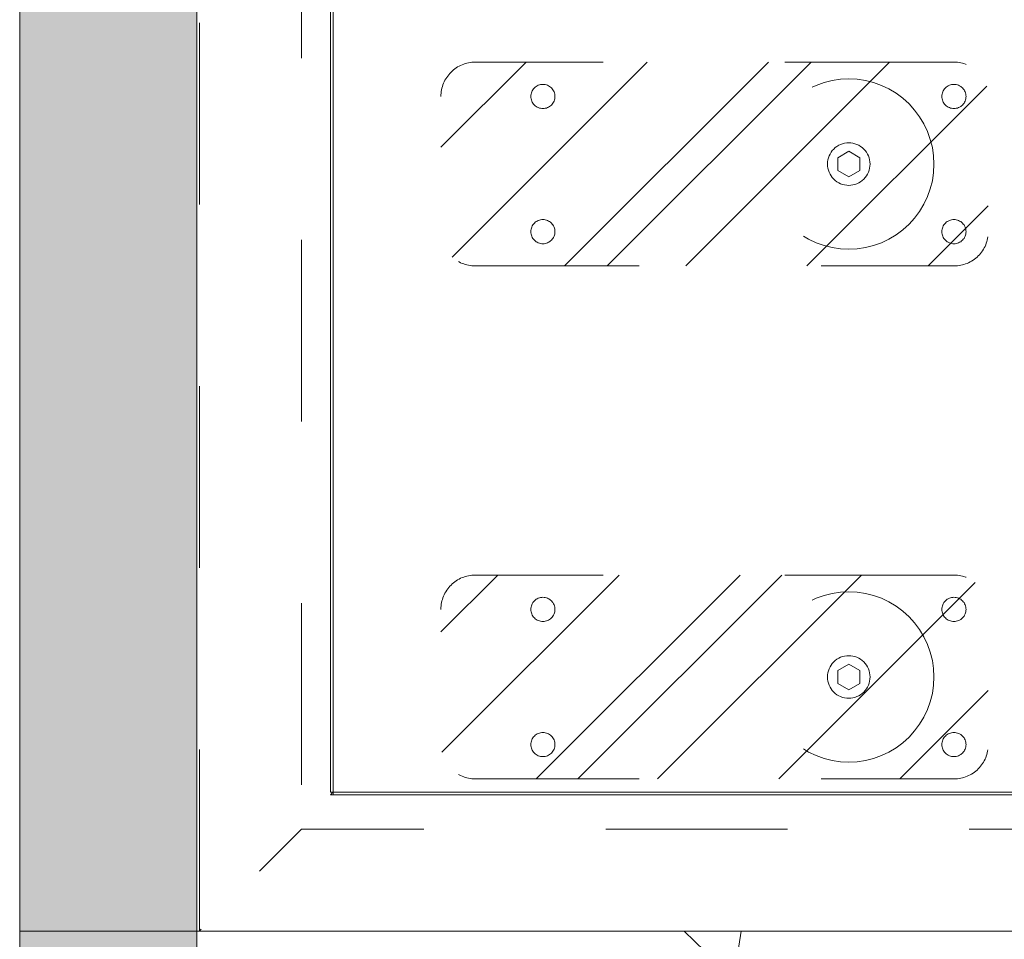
# Model space of a CAD drawing. Header units: inches. Extents: x -434 to -285, y -58 to 33.
# Tile 2 of 103: x -432.88 to -425.65, y -39.6 to -32.85. Entities that reach past the tile are written whole.
import ezdxf

# ---------------------------------------------------------------- set-up
doc = ezdxf.new("R2010")
doc.units = ezdxf.units.IN
doc.header["$LTSCALE"] = 32
doc.header["$MEASUREMENT"] = 0
doc.linetypes.add('Dash Style-1', pattern=[0.083328, 0.041656, -0.041672])
for name, color, linetype, lineweight in [('DashLine', 7, 'Dash Style-1', 13), ('DashLineFill', 7, 'Dash Style-1', 13), ('Drawing', 7, 'Continuous', 18), ('None', 7, 'Continuous', 18), ('SolidLine', 7, 'Continuous', 15), ('Stone_1', 7, 'Continuous', 13), ('Wood_1-V', 7, 'Continuous', 13)]:
    doc.layers.add(name, color=color, linetype=linetype, lineweight=lineweight)

# ---------------------------------------------------------------- blocks, each defined once
blk = doc.blocks.new('Group-24')
at = {"layer": 'SolidLine', "flags": 128}
blk.add_lwpolyline([(17.2047, 0), (17.9528, 0), (17.9528, -29.0945), (17.2047, -29.0945)], close=True, dxfattribs=at)
blk = doc.blocks.new('Group-25')
at = {"layer": 'None'}
blk.add_blockref('Group-24', (0, 0), dxfattribs=at)
blk = doc.blocks.new('SL Vertical Storage (2D)')
at = {"layer": 'None'}
blk.add_blockref('Group-25', (0, 0), dxfattribs=at)
at = {"layer": 'Drawing', "color": 0, "flags": 1}
for tag in ['Tag', 'Catalog', 'Option1', 'Option2', 'Option3', 'Option4', 'Option5', 'Option6', 'Option7', 'Option8', 'Option9', 'Option10', 'Option11', 'Option12', 'Custom', 'FinishGroup', 'Discount', 'Item2', 'Item3', 'Item6', 'Item8', 'Item9', 'Item10', 'Item12', 'Item13', 'Item16', 'Item18', 'Item19', 'Item20', 'Item21', 'Item22', 'Item23', 'Item24', 'Item25', 'Item1', 'Item4', 'Item5', 'Item7', 'Item11', 'Item14', 'Item15', 'Item17']:
    blk.add_attdef(tag, (-72.1194, -42.5186), '', height=0.00709, dxfattribs=at)
blk = doc.blocks.new('Group-28')
at = {"layer": 'Stone_1', "linetype": 'Continuous', "lineweight": 15}
h = blk.add_hatch(dxfattribs=at)
h.set_pattern_fill('AR-CONC', style=0, pattern_type=2)
h.set_pattern_definition([(50, (-6.595, -2.0547), (5.6477, -0.4941), [0.59055, -6.49606]), (-5, (-6.595, -2.055), (-1.0925, 5.9228), [0.47244, -5.19685]), (100.451, (-6.124, -2.096), (4.5552, 5.42866), [0.5019, -5.5208]), (46.184, (-6.595, -0.48), (8.4035, -1.3033), [0.8858, -9.7441]), (96.636, (-5.8945, -0.5885), (7.3595, 7.6702), [0.7528, -8.2812]), (-8.816, (-6.595, -0.48), (7.3595, 7.6702), [0.7087, -7.7953]), (21, (-5.8074, -0.8736), (4.70006, -3.1702), [0.59055, -6.49606]), (-34, (-5.8074, -0.8736), (1.9159, 5.7098), [0.47244, -5.19685]), (71.451, (-5.416, -1.138), (6.6159, 2.5396), [0.5019, -5.5208]), (37.5, (-6.5948, -2.0547), (0.09575, 2.62121), [0.0004, -15.6256]), (37.5, (96.8664, 77.3338), (0.095747, 2.621211), [0.0004, -15.6256]), (37.5, (96.8743, 77.34), (0.095747, 2.621211), [0.0004, -15.6256]), (37.5, (203.1916, 158.92), (0.095747, 2.621211), [0.00039, -15.62559]), (37.5, (203.1995, 158.9261), (0.095747, 2.621211), [0.00039, -15.62559]), (7.5, (-6.5948, -2.0547), (2.07141, 3.1056), [0.0004, -10.0114]), (7.5, (69.1615, 7.9188), (2.07141, 3.1056), [0.0004, -10.01142]), (7.5, (69.1714, 7.92), (2.07141, 3.1056), [0.0004, -10.01142]), (7.5, (195.4914, 24.5504), (2.071414, 3.105604), [0.0004, -10.01142]), (7.5, (195.5013, 24.5517), (2.071414, 3.105604), [0.0004, -10.01142]), (-32.5, (-8.3507, -2.0547), (4.20333, -0.1776), [0.0004, -16.25945]), (-32.5, (33.8273, -28.925), (4.20333, -0.1776), [0.0004, -16.25945]), (-32.5, (33.8357, -28.9305), (4.20333, -0.1776), [0.0004, -16.25945]), (-32.5, (165.4132, -112.7546), (4.203326, -0.177597), [0.0004, -16.25945]), (-32.5, (165.4217, -112.76), (4.203326, -0.177597), [0.0004, -16.25945]), (-42.5, (-9.138, -2.0547), (4.59202, 0.78823), [0.0004, -12.4248]), (-42.5, (38.7923, -45.975), (4.59202, 0.78823), [0.0004, -12.4248]), (-42.5, (38.7997, -45.9816), (4.59202, 0.78823), [0.0004, -12.4248]), (-42.5, (115.189, -115.9795), (4.59202, 0.78823), [0.0004, -12.4248]), (-42.5, (115.1963, -115.9863), (4.59202, 0.78823), [0.0004, -12.4248])])
h.paths.add_polyline_path([(0, 0), (17.9921, 0), (17.9921, -31.2992), (0, -31.2992)])
at = {"layer": 'Stone_1', "flags": 128}
blk.add_lwpolyline([(0, 0), (17.9921, 0), (17.9921, -31.2992), (0, -31.2992)], close=True, dxfattribs=at)
blk = doc.blocks.new('SL Vertical Top (2D)')
at = {"layer": 'None'}
blk.add_blockref('Group-28', (0, 0), dxfattribs=at)
at = {"layer": 'Drawing', "color": 0, "flags": 1}
for tag in ['Tag', 'Catalog', 'Option1', 'Option2', 'Option3', 'Option4', 'Option5', 'Option6', 'Option7', 'Option8', 'Option9', 'Option10', 'Option11', 'Option12', 'Custom', 'FinishGroup', 'Discount', 'Item2', 'Item3', 'Item6', 'Item9', 'Item10', 'Item12', 'Item13', 'Item16', 'Item19', 'Item20', 'Item21', 'Item22', 'Item23', 'Item24', 'Item25', 'Item8', 'Item18', 'Item1', 'Item4', 'Item5', 'Item7', 'Item11', 'Item14', 'Item15', 'Item17']:
    blk.add_attdef(tag, (-73.4186, -42.558), '', height=0.00709, dxfattribs=at)
blk = doc.blocks.new('Group-72')
at = {"layer": 'SolidLine'}
for p, q in [((-14.7328, -33.0804), (-14.7522, -33.1004)), ((14.2485, -33.0804), (-14.7328, -33.0804)), ((-14.7522, -33.1004), (14.2678, -33.1004))]:
    blk.add_line(p, q, dxfattribs=at)
blk = doc.blocks.new('Group-73')
at = {"layer": 'None'}
blk.add_blockref('Group-72', (0, 0), dxfattribs=at)
blk = doc.blocks.new('29D RUNOFF RETURN RIGHT (2D)')
at = {"layer": 'SolidLine', "flags": 128}
for points in [[(-14.7522, 32.8839), (14.2478, 32.8839), (14.2478, -33.0804), (-14.7522, -33.0804)], [(-14.7322, 32.8839), (14.2678, 32.8839), (14.2678, -33.1004), (-14.7322, -33.1004)]]:
    blk.add_lwpolyline(points, close=True, dxfattribs=at)
at = {"layer": 'None'}
blk.add_blockref('Group-73', (0, 0), dxfattribs=at)
blk = doc.blocks.new('1BP8DW-Leveler (2D)')
at = {"layer": 'DashLine', "flags": 128}
for points in [[(0.625, 0), (0.622, -0.0613), (0.613, -0.1219), (0.5981, -0.1814), (0.5774, -0.2392), (0.5512, -0.2946), (0.5197, -0.3472), (0.4831, -0.3965), (0.4419, -0.4419), (0.3965, -0.4831), (0.3472, -0.5197), (0.2946, -0.5512), (0.2392, -0.5774), (0.1814, -0.5981), (0.1219, -0.613), (0.0613, -0.622), (0, -0.625), (-0.0613, -0.622), (-0.1219, -0.613), (-0.1814, -0.5981), (-0.2392, -0.5774), (-0.2946, -0.5512), (-0.3472, -0.5197), (-0.3965, -0.4831), (-0.4419, -0.4419), (-0.4831, -0.3965), (-0.5197, -0.3472), (-0.5512, -0.2946), (-0.5774, -0.2392), (-0.5981, -0.1814), (-0.613, -0.1219), (-0.622, -0.0613), (-0.625, 0), (-0.622, 0.0613), (-0.613, 0.1219), (-0.5981, 0.1814), (-0.5774, 0.2392), (-0.5512, 0.2946), (-0.5197, 0.3472), (-0.4831, 0.3965), (-0.4419, 0.4419), (-0.3965, 0.4831), (-0.3472, 0.5197), (-0.2946, 0.5512), (-0.2392, 0.5774), (-0.1814, 0.5981), (-0.1219, 0.613), (-0.0613, 0.622), (0, 0.625), (0.0613, 0.622), (0.1219, 0.613), (0.1814, 0.5981), (0.2392, 0.5774), (0.2946, 0.5512), (0.3472, 0.5197), (0.3965, 0.4831), (0.4419, 0.4419), (0.4831, 0.3965), (0.5197, 0.3472), (0.5512, 0.2946), (0.5774, 0.2392), (0.5981, 0.1814), (0.613, 0.1219), (0.622, 0.0613)], [(0, 0.1562), (0.0153, 0.1555), (0.0305, 0.1532), (0.0454, 0.1495), (0.0598, 0.1444), (0.0737, 0.1378), (0.0868, 0.1299), (0.0991, 0.1208), (0.1105, 0.1105), (0.1208, 0.0991), (0.1299, 0.0868), (0.1378, 0.0737), (0.1444, 0.0598), (0.1495, 0.0454), (0.1532, 0.0305), (0.1555, 0.0153), (0.1562, 0), (0.1555, -0.0153), (0.1532, -0.0305), (0.1495, -0.0454), (0.1444, -0.0598), (0.1378, -0.0737), (0.1299, -0.0868), (0.1208, -0.0991), (0.1105, -0.1105), (0.0991, -0.1208), (0.0868, -0.1299), (0.0737, -0.1378), (0.0598, -0.1444), (0.0454, -0.1495), (0.0305, -0.1532), (0.0153, -0.1555), (0, -0.1562), (-0.0153, -0.1555), (-0.0305, -0.1532), (-0.0454, -0.1495), (-0.0598, -0.1444), (-0.0737, -0.1378), (-0.0868, -0.1299), (-0.0991, -0.1208), (-0.1105, -0.1105), (-0.1208, -0.0991), (-0.1299, -0.0868), (-0.1378, -0.0737), (-0.1444, -0.0598), (-0.1495, -0.0454), (-0.1532, -0.0305), (-0.1555, -0.0153), (-0.1562, 0), (-0.1555, 0.0153), (-0.1532, 0.0305), (-0.1495, 0.0454), (-0.1444, 0.0598), (-0.1378, 0.0737), (-0.1299, 0.0868), (-0.1208, 0.0991), (-0.1105, 0.1105), (-0.0991, 0.1208), (-0.0868, 0.1299), (-0.0737, 0.1378), (-0.0598, 0.1444), (-0.0454, 0.1495), (-0.0305, 0.1532), (-0.0153, 0.1555)], [(0, 0.0937), (-0.0812, 0.0469), (-0.0812, -0.0469), (0, -0.0938), (0.0812, -0.0469), (0.0812, 0.0469)]]:
    blk.add_lwpolyline(points, close=True, dxfattribs=at)
blk = doc.blocks.new('Slate-LSVS-Leveler (2D)')
at = {"layer": 'DashLineFill', "linetype": 'Continuous', "lineweight": 13}
h = blk.add_hatch(dxfattribs=at)
h.set_pattern_fill('Steel', color=253, style=0, pattern_type=2)
h.set_pattern_definition([(45, (0, 0), (-1.613, 1.9357), []), (45, (-1.0608, 1.0608), (-0.47235, 0.41676), [])])
edge = h.paths.add_edge_path()
edge.add_arc((-2.7402, 0.4961), 0.252, 90, 180, ccw=False)
edge.add_line((-2.7402, 0.748), (0.7717, 0.748))
edge.add_arc((0.7717, 0.4961), 0.252, 0, 90, ccw=False)
edge.add_line((1.0236, 0.4961), (1.0236, -0.4961))
edge.add_arc((0.7717, -0.4961), 0.252, -90, 0, ccw=False)
edge.add_line((0.7717, -0.748), (-2.7402, -0.748))
edge.add_arc((-2.7402, -0.4961), 0.252, 180, 270, ccw=False)
edge.add_line((-2.9921, -0.4961), (-2.9921, 0.4961))
at = {"layer": 'DashLineFill', "flags": 128}
blk.add_lwpolyline([(-2.9921, 0.4961, -0.414214), (-2.7402, 0.748), (0.7717, 0.748, -0.414214), (1.0236, 0.4961), (1.0236, -0.4961, -0.414214), (0.7717, -0.748), (-2.7402, -0.748, -0.414214), (-2.9921, -0.4961)], format="xyb", close=True, dxfattribs=at)
at = {"layer": 'SolidLine', "flags": 128}
for points in [[(-2.2441, 0.5846), (-2.2354, 0.5842), (-2.2268, 0.5829), (-2.2184, 0.5808), (-2.2102, 0.5779), (-2.2023, 0.5742), (-2.1949, 0.5697), (-2.1879, 0.5645), (-2.1815, 0.5587), (-2.1756, 0.5523), (-2.1704, 0.5453), (-2.166, 0.5378), (-2.1623, 0.53), (-2.1593, 0.5218), (-2.1572, 0.5133), (-2.1559, 0.5047), (-2.1555, 0.4961), (-2.1559, 0.4874), (-2.1572, 0.4788), (-2.1593, 0.4703), (-2.1623, 0.4622), (-2.166, 0.4543), (-2.1704, 0.4468), (-2.1756, 0.4399), (-2.1815, 0.4334), (-2.1879, 0.4276), (-2.1949, 0.4224), (-2.2023, 0.4179), (-2.2102, 0.4142), (-2.2184, 0.4113), (-2.2268, 0.4092), (-2.2354, 0.4079), (-2.2441, 0.4075), (-2.2528, 0.4079), (-2.2614, 0.4092), (-2.2698, 0.4113), (-2.278, 0.4142), (-2.2859, 0.4179), (-2.2933, 0.4224), (-2.3003, 0.4276), (-2.3067, 0.4334), (-2.3126, 0.4399), (-2.3177, 0.4468), (-2.3222, 0.4543), (-2.3259, 0.4622), (-2.3289, 0.4703), (-2.331, 0.4788), (-2.3323, 0.4874), (-2.3327, 0.4961), (-2.3323, 0.5047), (-2.331, 0.5133), (-2.3289, 0.5218), (-2.3259, 0.53), (-2.3222, 0.5378), (-2.3177, 0.5453), (-2.3126, 0.5523), (-2.3067, 0.5587), (-2.3003, 0.5645), (-2.2933, 0.5697), (-2.2859, 0.5742), (-2.278, 0.5779), (-2.2698, 0.5808), (-2.2614, 0.5829), (-2.2528, 0.5842)], [(0.7717, 0.5846), (0.7803, 0.5842), (0.7889, 0.5829), (0.7974, 0.5808), (0.8056, 0.5779), (0.8134, 0.5742), (0.8209, 0.5697), (0.8278, 0.5645), (0.8343, 0.5587), (0.8401, 0.5523), (0.8453, 0.5453), (0.8498, 0.5378), (0.8535, 0.53), (0.8564, 0.5218), (0.8585, 0.5133), (0.8598, 0.5047), (0.8602, 0.4961), (0.8598, 0.4874), (0.8585, 0.4788), (0.8564, 0.4703), (0.8535, 0.4622), (0.8498, 0.4543), (0.8453, 0.4468), (0.8401, 0.4399), (0.8343, 0.4334), (0.8278, 0.4276), (0.8209, 0.4224), (0.8134, 0.4179), (0.8056, 0.4142), (0.7974, 0.4113), (0.7889, 0.4092), (0.7803, 0.4079), (0.7717, 0.4075), (0.763, 0.4079), (0.7544, 0.4092), (0.7459, 0.4113), (0.7378, 0.4142), (0.7299, 0.4179), (0.7224, 0.4224), (0.7155, 0.4276), (0.709, 0.4334), (0.7032, 0.4399), (0.698, 0.4468), (0.6935, 0.4543), (0.6898, 0.4622), (0.6869, 0.4703), (0.6848, 0.4788), (0.6835, 0.4874), (0.6831, 0.4961), (0.6835, 0.5047), (0.6848, 0.5133), (0.6869, 0.5218), (0.6898, 0.53), (0.6935, 0.5378), (0.698, 0.5453), (0.7032, 0.5523), (0.709, 0.5587), (0.7155, 0.5645), (0.7224, 0.5697), (0.7299, 0.5742), (0.7378, 0.5779), (0.7459, 0.5808), (0.7544, 0.5829), (0.763, 0.5842)], [(-2.2441, -0.4075), (-2.2354, -0.4079), (-2.2268, -0.4092), (-2.2184, -0.4113), (-2.2102, -0.4142), (-2.2023, -0.4179), (-2.1949, -0.4224), (-2.1879, -0.4276), (-2.1815, -0.4334), (-2.1756, -0.4399), (-2.1704, -0.4468), (-2.166, -0.4543), (-2.1623, -0.4622), (-2.1593, -0.4703), (-2.1572, -0.4788), (-2.1559, -0.4874), (-2.1555, -0.4961), (-2.1559, -0.5047), (-2.1572, -0.5133), (-2.1593, -0.5218), (-2.1623, -0.53), (-2.166, -0.5378), (-2.1704, -0.5453), (-2.1756, -0.5523), (-2.1815, -0.5587), (-2.1879, -0.5645), (-2.1949, -0.5697), (-2.2023, -0.5742), (-2.2102, -0.5779), (-2.2184, -0.5808), (-2.2268, -0.5829), (-2.2354, -0.5842), (-2.2441, -0.5846), (-2.2528, -0.5842), (-2.2614, -0.5829), (-2.2698, -0.5808), (-2.278, -0.5779), (-2.2859, -0.5742), (-2.2933, -0.5697), (-2.3003, -0.5645), (-2.3067, -0.5587), (-2.3126, -0.5523), (-2.3177, -0.5453), (-2.3222, -0.5378), (-2.3259, -0.53), (-2.3289, -0.5218), (-2.331, -0.5133), (-2.3323, -0.5047), (-2.3327, -0.4961), (-2.3323, -0.4874), (-2.331, -0.4788), (-2.3289, -0.4703), (-2.3259, -0.4622), (-2.3222, -0.4543), (-2.3177, -0.4468), (-2.3126, -0.4399), (-2.3067, -0.4334), (-2.3003, -0.4276), (-2.2933, -0.4224), (-2.2859, -0.4179), (-2.278, -0.4142), (-2.2698, -0.4113), (-2.2614, -0.4092), (-2.2528, -0.4079)], [(0.7717, -0.4075), (0.7803, -0.4079), (0.7889, -0.4092), (0.7974, -0.4113), (0.8056, -0.4142), (0.8134, -0.4179), (0.8209, -0.4224), (0.8278, -0.4276), (0.8343, -0.4334), (0.8401, -0.4399), (0.8453, -0.4468), (0.8498, -0.4543), (0.8535, -0.4622), (0.8564, -0.4703), (0.8585, -0.4788), (0.8598, -0.4874), (0.8602, -0.4961), (0.8598, -0.5047), (0.8585, -0.5133), (0.8564, -0.5218), (0.8535, -0.53), (0.8498, -0.5378), (0.8453, -0.5453), (0.8401, -0.5523), (0.8343, -0.5587), (0.8278, -0.5645), (0.8209, -0.5697), (0.8134, -0.5742), (0.8056, -0.5779), (0.7974, -0.5808), (0.7889, -0.5829), (0.7803, -0.5842), (0.7717, -0.5846), (0.763, -0.5842), (0.7544, -0.5829), (0.7459, -0.5808), (0.7378, -0.5779), (0.7299, -0.5742), (0.7224, -0.5697), (0.7155, -0.5645), (0.709, -0.5587), (0.7032, -0.5523), (0.698, -0.5453), (0.6935, -0.5378), (0.6898, -0.53), (0.6869, -0.5218), (0.6848, -0.5133), (0.6835, -0.5047), (0.6831, -0.4961), (0.6835, -0.4874), (0.6848, -0.4788), (0.6869, -0.4703), (0.6898, -0.4622), (0.6935, -0.4543), (0.698, -0.4468), (0.7032, -0.4399), (0.709, -0.4334), (0.7155, -0.4276), (0.7224, -0.4224), (0.7299, -0.4179), (0.7378, -0.4142), (0.7459, -0.4113), (0.7544, -0.4092), (0.763, -0.4079)]]:
    blk.add_lwpolyline(points, close=True, dxfattribs=at)
at = {"layer": 'DashLine', "color": 7}
blk.add_blockref('1BP8DW-Leveler (2D)', (0, 0), dxfattribs=at)
blk = doc.blocks.new('30W 7.5D LEG SURROUND (2D)')
at = {"layer": 'DashLine', "flags": 128}
for points in [[(-15, -10.7844), (-15, -3.2884), (-14.252, -3.2884), (-14.252, -9.9213), (-15, -10.7844)], [(-15, -10.7844), (15, -10.7844), (14.252, -10.0364), (-14.252, -10.0364), (-15, -10.7844)]]:
    blk.add_lwpolyline(points, close=True, dxfattribs=at)
at = {"layer": 'SolidLine', "flags": 128}
blk.add_lwpolyline([(-15.0197, -3.2687), (15.0197, -3.2687), (15.0197, -10.7844), (-15.0197, -10.7844)], close=True, dxfattribs=at)
at = {"layer": 'None', "color": 7}
for p in [(-10.2362, -5.1545), (-10.2362, -5.1545), (-10.2362, -8.9183), (-10.2362, -8.9183)]:
    blk.add_blockref('Slate-LSVS-Leveler (2D)', p, dxfattribs=at)
blk = doc.blocks.new('Group-99')
at = {"layer": 'Wood_1-V', "linetype": 'Continuous', "lineweight": 0, "true_color": 0xcdcdcd}
blk.add_hatch(color=254, dxfattribs=at).paths.add_polyline_path([(0, 1.2992), (89.8622, 1.2992), (89.8622, 0), (0, 0)])
at = {"layer": 'Wood_1-V', "flags": 128}
blk.add_lwpolyline([(0, 1.2992), (89.8622, 1.2992), (89.8622, 0), (0, 0)], close=True, dxfattribs=at)
blk = doc.blocks.new('SL Gallery Panel (2D)')
at = {"layer": 'None'}
blk.add_blockref('Group-99', (0, 0), dxfattribs=at)
at = {"layer": 'Drawing', "color": 0, "flags": 1}
for tag in ['Object_Type', 'Parm2', 'Parm3', 'Parm6', 'Parm9', 'Parm10', 'Parm12', 'Parm13', 'Parm16', 'Parm19', 'Parm20', 'Parm8', 'Parm18', 'Parm1', 'Parm4', 'Parm5', 'Parm7', 'Parm11', 'Parm14', 'Parm15', 'Parm17']:
    blk.add_attdef(tag, (-74.5031, -43.3932), '', height=0.00709, dxfattribs=at)
blk = doc.blocks.new('Group-100')
at = {"layer": 'Drawing', "rotation": 90}
blk.add_blockref('SL Gallery Panel (2D)', (-72.1194, -42.5855), dxfattribs=at)
at = {"layer": 'Drawing', "color": 0, "flags": 1}
for tag in ['Tag', 'Catalog', 'Option1', 'Option2', 'Option3', 'Option4', 'Option5', 'Option6', 'Option7', 'Option8', 'Option9', 'Option10', 'Option11', 'Option12', 'Custom', 'FinishGroup', 'Discount', 'Item2', 'Item3', 'Item6', 'Item9', 'Item10', 'Item12', 'Item13', 'Item16', 'Item19', 'Item20', 'Item21', 'Item22', 'Item23', 'Item24', 'Item25', 'Item8', 'Item18', 'Item1', 'Item4', 'Item5', 'Item7', 'Item11', 'Item14', 'Item15', 'Item17']:
    blk.add_attdef(tag, (-74.5031, -43.3932), '', height=0.00709, dxfattribs=at)

msp = doc.modelspace()

# ---------------------------------------------------------------- block references
at = {"layer": 'Drawing', "color": 7}
msp.add_blockref('29D RUNOFF RETURN RIGHT (2D)', (-415.8466, -5.4429), dxfattribs=at)
at = {"layer": 'Drawing', "rotation": 90}
for name, p in [('SL Vertical Top (2D)', (-432.878, -57.5354)), ('SL Vertical Storage (2D)', (-431.5787, -57.4961))]:
    msp.add_blockref(name, p, dxfattribs=at)

# ---------------------------------------------------------------- next in the draw order: block references
at = {"layer": 'Drawing', "color": 7}
for name, p in [('Group-100', (-359.4593, -14.9775)), ('30W 7.5D LEG SURROUND (2D)', (-416.5591, -28.7589))]:
    msp.add_blockref(name, p, dxfattribs=at)

doc.saveas('drawing.dxf')
